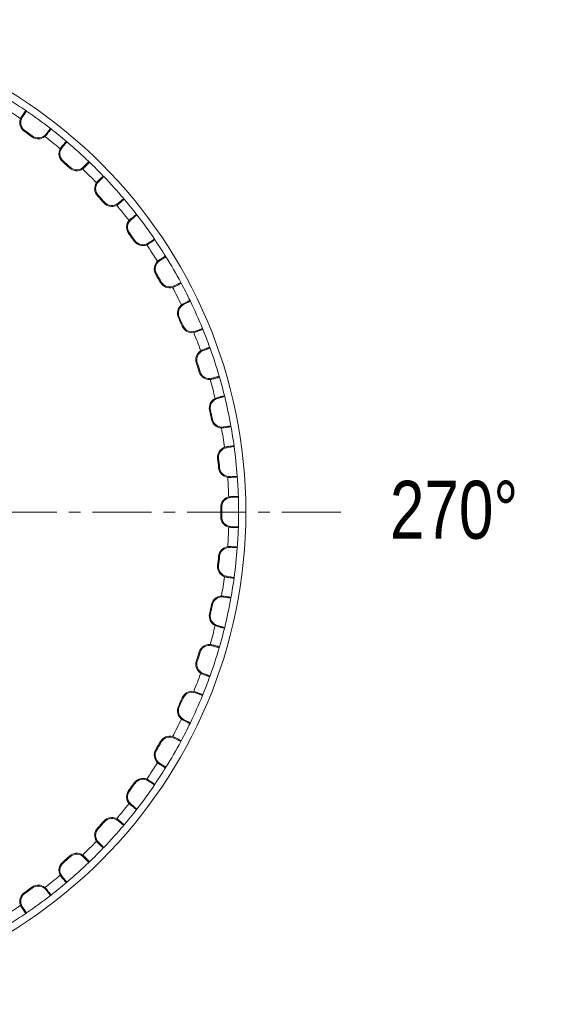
# Model space of a CAD drawing. Extents: x 695 to 3294, y -288 to 575.
# Tile 55 of 83: x 2322 to 2377, y 297 to 399. Entities that reach past the tile are written whole.
import ezdxf

# ---------------------------------------------------------------- set-up
doc = ezdxf.new("R2010")
doc.units = 0
doc.header["$LTSCALE"] = 16.335
doc.linetypes.add('CENTER', pattern=[0.6, 0.375, -0.075, 0.075, -0.075])
for name, color, linetype, lineweight in [('7_ALL_FEATURES', 7, 'CONTINUOUS', 15), ('dim', 3, 'CONTINUOUS', 13), ('中心', 6, 'CENTER', 13)]:
    doc.layers.add(name, color=color, linetype=linetype, lineweight=lineweight)
doc.styles.get("Standard").update_dxf_attribs({"font": 'txt', "width": 0.8})

msp = doc.modelspace()

# ---------------------------------------------------------------- linework, layer by layer
at = {"layer": '7_ALL_FEATURES', "color": 9, "linetype": 'Continuous'}
for p, q in [((2322.509, 388.917), (2322.59, 388.864)), ((2322.793, 387.424), (2322.85, 387.504)), ((2323.587, 386.847), (2323.645, 386.926)), ((2325.094, 387.038), (2325.019, 387.1)), ((2326.636, 385.79), (2326.711, 385.729)), ((2326.762, 384.276), (2326.827, 384.35)), ((2327.492, 383.619), (2327.558, 383.692)), ((2329.011, 383.652), (2328.942, 383.721)), ((2330.413, 382.249), (2330.482, 382.18)), ((2330.381, 380.73), (2330.453, 380.797)), ((2331.038, 380.001), (2331.111, 380.066)), ((2332.552, 379.874), (2332.49, 379.95)), ((2333.8, 378.333), (2333.861, 378.257)), ((2333.609, 376.826), (2333.688, 376.884)), ((2334.186, 376.031), (2334.266, 376.088)), ((2335.679, 375.747), (2335.625, 375.829)), ((2336.759, 374.084), (2336.812, 374.002)), ((2336.411, 372.605), (2336.495, 372.655)), ((2336.902, 371.755), (2336.987, 371.803)), ((2338.357, 371.316), (2338.312, 371.403)), ((2339.257, 369.549), (2339.301, 369.462)), ((2338.757, 368.114), (2338.846, 368.155)), ((2339.156, 367.217), (2339.246, 367.256)), ((2340.557, 366.629), (2340.522, 366.72)), ((2341.268, 364.778), (2341.303, 364.687)), ((2340.62, 363.403), (2340.713, 363.434)), ((2340.924, 362.469), (2341.017, 362.499)), ((2342.255, 361.738), (2342.23, 361.832)), ((2342.769, 359.822), (2342.794, 359.728)), ((2341.981, 358.523), (2342.077, 358.544)), ((2342.185, 357.563), (2342.281, 357.582)), ((2343.433, 356.696), (2343.418, 356.792)), ((2343.743, 354.737), (2343.759, 354.641)), ((2342.824, 353.527), (2342.922, 353.539)), ((2342.927, 352.551), (2343.025, 352.56)), ((2344.078, 351.559), (2344.072, 351.656)), ((2344.181, 349.578), (2344.186, 349.481)), ((2343.141, 348.471), (2343.239, 348.472)), ((2343.141, 347.489), (2343.239, 347.488)), ((2344.181, 346.382), (2344.186, 346.479)), ((2344.078, 344.402), (2344.072, 344.304)), ((2342.927, 343.409), (2343.025, 343.4)), ((2342.824, 342.433), (2342.922, 342.421)), ((2343.743, 341.223), (2343.759, 341.319)), ((2343.433, 339.264), (2343.418, 339.168)), ((2342.185, 338.397), (2342.281, 338.378)), ((2341.981, 337.437), (2342.077, 337.416)), ((2342.769, 336.138), (2342.794, 336.232)), ((2342.255, 334.222), (2342.23, 334.128)), ((2340.62, 332.557), (2340.713, 332.526)), ((2340.924, 333.491), (2341.017, 333.461)), ((2341.268, 331.182), (2341.303, 331.273)), ((2339.156, 328.743), (2339.246, 328.704)), ((2340.557, 329.331), (2340.522, 329.24)), ((2338.757, 327.846), (2338.846, 327.805)), ((2339.257, 326.411), (2339.301, 326.498)), ((2338.357, 324.644), (2338.312, 324.557)), ((2336.411, 323.355), (2336.495, 323.305)), ((2336.902, 324.206), (2336.987, 324.157)), ((2336.759, 321.876), (2336.812, 321.958)), ((2334.186, 319.929), (2334.266, 319.872)), ((2335.679, 320.213), (2335.625, 320.131)), ((2333.609, 319.134), (2333.688, 319.076)), ((2333.8, 317.627), (2333.861, 317.703)), ((2330.381, 315.23), (2330.453, 315.163)), ((2331.038, 315.959), (2331.111, 315.894)), ((2332.552, 316.086), (2332.49, 316.01)), ((2330.413, 313.711), (2330.482, 313.78)), ((2327.492, 312.341), (2327.558, 312.269)), ((2329.011, 312.308), (2328.942, 312.239)), ((2326.762, 311.684), (2326.827, 311.61)), ((2326.636, 310.17), (2326.711, 310.231)), ((2323.587, 309.113), (2323.645, 309.034)), ((2322.793, 308.536), (2322.85, 308.456)), ((2325.094, 308.922), (2325.019, 308.86)), ((2322.509, 307.043), (2322.59, 307.096))]:
    msp.add_line(p, q, dxfattribs=at)
at = {"layer": '7_ALL_FEATURES', "color": 7, "linetype": 'Continuous'}
for p, q in [((2323.016, 389.52), (2322.59, 388.864)), ((2322.957, 389.561), (2323.016, 389.52)), ((2325.019, 387.1), (2325.511, 387.708)), ((2325.568, 387.664), (2325.511, 387.708)), ((2327.204, 386.337), (2326.711, 385.729)), ((2327.149, 386.384), (2327.204, 386.337)), ((2328.942, 383.721), (2329.495, 384.274)), ((2329.547, 384.224), (2329.495, 384.274)), ((2331.035, 382.734), (2330.482, 382.18)), ((2330.985, 382.786), (2331.035, 382.734)), ((2332.49, 379.95), (2333.098, 380.442)), ((2333.145, 380.387), (2333.098, 380.442)), ((2334.469, 378.75), (2333.861, 378.257)), ((2334.425, 378.806), (2334.469, 378.75)), ((2335.625, 375.829), (2336.281, 376.255)), ((2336.322, 376.196), (2336.281, 376.255)), ((2337.468, 374.428), (2336.812, 374.002)), ((2337.43, 374.49), (2337.468, 374.428)), ((2338.312, 371.403), (2339.009, 371.758)), ((2339.043, 371.695), (2339.009, 371.758)), ((2339.998, 369.817), (2339.301, 369.462)), ((2339.967, 369.882), (2339.998, 369.817)), ((2340.522, 366.72), (2341.252, 367.001)), ((2341.28, 366.934), (2341.252, 367.001)), ((2342.033, 364.967), (2341.303, 364.687)), ((2342.009, 365.035), (2342.033, 364.967)), ((2342.23, 361.832), (2342.986, 362.035)), ((2343.006, 361.966), (2342.986, 362.035)), ((2343.55, 359.931), (2342.794, 359.728)), ((2343.532, 360.001), (2343.55, 359.931)), ((2343.418, 356.792), (2344.191, 356.915)), ((2344.203, 356.844), (2344.191, 356.915)), ((2344.531, 354.763), (2343.759, 354.641)), ((2344.522, 354.835), (2344.531, 354.763)), ((2344.072, 351.656), (2344.854, 351.697)), ((2344.859, 351.625), (2344.854, 351.697)), ((2344.968, 349.522), (2344.186, 349.481)), ((2344.965, 349.594), (2344.968, 349.522)), ((2344.186, 346.479), (2344.968, 346.438)), ((2344.965, 346.366), (2344.968, 346.438)), ((2344.854, 344.263), (2344.072, 344.304)), ((2344.859, 344.335), (2344.854, 344.263)), ((2343.759, 341.319), (2344.531, 341.197)), ((2344.522, 341.125), (2344.531, 341.197)), ((2344.191, 339.045), (2343.418, 339.168)), ((2344.203, 339.116), (2344.191, 339.045)), ((2342.794, 336.232), (2343.55, 336.029)), ((2343.532, 335.96), (2343.55, 336.029)), ((2342.986, 333.925), (2342.23, 334.128)), ((2343.006, 333.995), (2342.986, 333.925)), ((2341.303, 331.273), (2342.033, 330.993)), ((2342.009, 330.925), (2342.033, 330.993)), ((2341.252, 328.959), (2340.522, 329.24)), ((2341.28, 329.026), (2341.252, 328.959)), ((2339.301, 326.498), (2339.998, 326.143)), ((2339.967, 326.078), (2339.998, 326.143)), ((2339.009, 324.202), (2338.312, 324.557)), ((2339.043, 324.265), (2339.009, 324.202)), ((2336.812, 321.958), (2337.468, 321.532)), ((2337.43, 321.471), (2337.468, 321.532)), ((2336.281, 319.705), (2335.625, 320.131)), ((2336.322, 319.764), (2336.281, 319.705)), ((2333.861, 317.703), (2334.469, 317.211)), ((2334.425, 317.154), (2334.469, 317.211)), ((2333.098, 315.518), (2332.49, 316.01)), ((2333.145, 315.573), (2333.098, 315.518)), ((2330.482, 313.78), (2331.035, 313.226)), ((2330.985, 313.174), (2331.035, 313.226)), ((2329.495, 311.686), (2328.942, 312.239)), ((2329.547, 311.736), (2329.495, 311.686)), ((2326.711, 310.231), (2327.204, 309.623)), ((2327.149, 309.577), (2327.204, 309.623)), ((2325.511, 308.252), (2325.019, 308.86)), ((2325.568, 308.296), (2325.511, 308.252)), ((2322.59, 307.096), (2323.016, 306.44)), ((2322.957, 306.399), (2323.016, 306.44))]:
    msp.add_line(p, q, dxfattribs=at)
msp.add_circle((2294.741, 347.98), 51, dxfattribs=at)
for centre, radius, start, end in [((2294.741, 347.98), 50.25, 55.84017, 58.15983), ((2323.429, 388.319), 1.098, 158.35931, 234.58111), ((2323.4, 388.331), 1.067, 146.67476, 158.36068), ((2323.429, 388.319), 1, 147, 234.58111), ((2294.741, 347.98), 50.25, 52.24196, 55.75804), ((2294.741, 347.98), 50.25, 49.84017, 52.15983), ((2294.741, 347.98), 48.402, 53.41889, 54.58111), ((2294.741, 347.98), 48.5, 53.41889, 54.58111), ((2324.241, 387.729), 1.098, 233.41889, 309.64069), ((2324.241, 387.729), 1, 233.41889, 321), ((2324.262, 387.705), 1.067, 309.63543, 321.32912), ((2327.489, 385.1), 1.098, 152.35931, 228.58111), ((2327.489, 385.1), 1, 141, 228.58111), ((2327.461, 385.114), 1.067, 140.67476, 152.36068), ((2294.741, 347.98), 50.25, 46.24196, 49.75804), ((2294.741, 347.98), 48.402, 47.41889, 48.58111), ((2294.741, 347.98), 48.5, 47.41889, 48.58111), ((2328.235, 384.428), 1.098, 227.41889, 303.64069), ((2328.235, 384.428), 1, 227.41889, 315), ((2328.252, 384.402), 1.067, 303.63543, 315.32912), ((2294.741, 347.98), 50.25, 43.84017, 46.15983), ((2294.741, 347.98), 50.25, 40.24196, 43.75804), ((2331.189, 381.473), 1.098, 146.35931, 222.58111), ((2331.189, 381.473), 1, 135, 222.58111), ((2331.164, 381.491), 1.067, 134.67476, 146.36068), ((2294.741, 347.98), 48.402, 41.41889, 42.58111), ((2294.741, 347.98), 48.5, 41.41889, 42.58111), ((2331.861, 380.727), 1.098, 221.41889, 297.64069), ((2331.861, 380.727), 1, 221.41889, 309), ((2331.876, 380.699), 1.067, 297.63543, 309.32912), ((2294.741, 347.98), 50.25, 37.84017, 40.15983), ((2294.741, 347.98), 50.25, 34.24196, 37.75804), ((2334.491, 377.48), 1.098, 140.35931, 216.58111), ((2334.491, 377.48), 1, 129, 216.58111), ((2334.467, 377.5), 1.067, 128.67476, 140.36068), ((2294.741, 347.98), 48.402, 35.41889, 36.58111), ((2294.741, 347.98), 48.5, 35.41889, 36.58111), ((2335.081, 376.668), 1.098, 215.41889, 291.64069), ((2335.081, 376.668), 1, 215.41889, 303), ((2335.092, 376.638), 1.067, 291.63543, 303.32912), ((2294.741, 347.98), 50.25, 31.84017, 34.15983), ((2294.741, 347.98), 50.25, 28.24196, 31.75804), ((2337.356, 373.164), 1.098, 134.35931, 210.58111), ((2337.356, 373.164), 1, 123, 210.58111), ((2337.335, 373.186), 1.067, 122.67476, 134.36068), ((2294.741, 347.98), 48.402, 29.41889, 30.58111), ((2294.741, 347.98), 48.5, 29.41889, 30.58111), ((2337.858, 372.294), 1.098, 209.41889, 285.64069), ((2337.858, 372.294), 1, 209.41889, 297), ((2337.867, 372.264), 1.067, 285.63543, 297.32912), ((2294.741, 347.98), 50.25, 25.84017, 28.15983), ((2339.755, 368.571), 1.098, 128.35931, 204.58111), ((2339.755, 368.571), 1, 117, 204.58111), ((2339.736, 368.595), 1.067, 116.67476, 128.36068), ((2294.741, 347.98), 50.25, 22.24196, 25.75804), ((2294.741, 347.98), 48.402, 23.41889, 24.58111), ((2294.741, 347.98), 48.5, 23.41889, 24.58111), ((2340.164, 367.654), 1.098, 203.41889, 279.64069), ((2340.164, 367.654), 1, 203.41889, 291), ((2340.169, 367.623), 1.067, 279.63543, 291.32912), ((2294.741, 347.98), 50.25, 19.84017, 22.15983), ((2341.661, 363.753), 1.098, 122.35931, 198.58111), ((2341.661, 363.753), 1, 111, 198.58111), ((2341.645, 363.779), 1.067, 110.67476, 122.36068), ((2294.741, 347.98), 50.25, 16.24196, 19.75804), ((2294.741, 347.98), 48.402, 17.41889, 18.58111), ((2294.741, 347.98), 48.5, 17.41889, 18.58111), ((2341.971, 362.798), 1.098, 197.41889, 273.64069), ((2341.971, 362.798), 1, 197.41889, 285), ((2341.973, 362.767), 1.067, 273.63543, 285.32912), ((2294.741, 347.98), 50.25, 13.84017, 16.15983), ((2343.053, 358.762), 1.098, 116.35931, 192.58111), ((2343.053, 358.762), 1, 105, 192.58111), ((2343.039, 358.79), 1.067, 104.67476, 116.36068), ((2294.741, 347.98), 50.25, 10.24196, 13.75804), ((2294.741, 347.98), 48.402, 11.41889, 12.58111), ((2294.741, 347.98), 48.5, 11.41889, 12.58111), ((2343.262, 357.78), 1.098, 191.41889, 267.64069), ((2343.262, 357.78), 1, 191.41889, 279), ((2343.26, 357.748), 1.067, 267.63543, 279.32912), ((2294.741, 347.98), 50.25, 7.84017, 10.15983), ((2343.915, 353.653), 1.098, 110.35931, 186.58111), ((2343.915, 353.653), 1, 99, 186.58111), ((2343.904, 353.682), 1.067, 98.67476, 110.36068), ((2294.741, 347.98), 50.25, 4.24196, 7.75804), ((2294.741, 347.98), 48.402, 5.41889, 6.58111), ((2294.741, 347.98), 48.5, 5.41889, 6.58111), ((2344.02, 352.655), 1.098, 185.41889, 261.64069), ((2344.02, 352.655), 1, 185.41889, 273), ((2344.016, 352.623), 1.067, 261.63543, 273.32912), ((2294.741, 347.98), 50.25, 1.84017, 4.15983), ((2344.239, 348.482), 1.098, 104.35931, 180.58111), ((2344.239, 348.482), 1, 93, 180.58111), ((2344.231, 348.512), 1.067, 92.67476, 104.36068), ((2294.741, 347.98), 50.25, 358.24196, 1.75804), ((2294.741, 347.98), 48.402, 359.41889, 0.58111), ((2294.741, 347.98), 48.5, 359.41889, 0.58111), ((2344.239, 347.478), 1.098, 179.41889, 255.64069), ((2344.239, 347.478), 1, 179.41889, 267), ((2344.231, 347.447), 1.067, 255.63543, 267.32912), ((2294.741, 347.98), 50.25, 355.84017, 358.15983), ((2344.02, 343.305), 1.098, 98.35931, 174.58111), ((2344.02, 343.305), 1, 87, 174.58111), ((2344.016, 343.336), 1.067, 86.67476, 98.36068), ((2294.741, 347.98), 50.25, 352.24196, 355.75804), ((2294.741, 347.98), 48.402, 353.41889, 354.58111), ((2294.741, 347.98), 48.5, 353.41889, 354.58111), ((2343.915, 342.307), 1.098, 173.41889, 249.64069), ((2343.915, 342.307), 1, 173.41889, 261), ((2343.904, 342.277), 1.067, 249.63543, 261.32912), ((2294.741, 347.98), 50.25, 349.84017, 352.15983), ((2343.262, 338.18), 1.098, 92.35931, 168.58111), ((2343.262, 338.18), 1, 81, 168.58111), ((2343.26, 338.211), 1.067, 80.67476, 92.36068), ((2294.741, 347.98), 50.25, 346.24196, 349.75804), ((2294.741, 347.98), 48.402, 347.41889, 348.58111), ((2294.741, 347.98), 48.5, 347.41889, 348.58111), ((2343.053, 337.198), 1.098, 167.41889, 243.64069), ((2343.053, 337.198), 1, 167.41889, 255), ((2343.039, 337.17), 1.067, 243.63543, 255.32912), ((2294.741, 347.98), 50.25, 343.84017, 346.15983), ((2341.971, 333.162), 1.098, 86.35931, 162.58111), ((2341.971, 333.162), 1, 75, 162.58111), ((2294.741, 347.98), 50.25, 340.24196, 343.75804), ((2341.973, 333.193), 1.067, 74.67476, 86.36068), ((2341.661, 332.207), 1.098, 161.41889, 237.64069), ((2294.741, 347.98), 48.402, 341.41889, 342.58111), ((2341.661, 332.207), 1, 161.41889, 249), ((2294.741, 347.98), 48.5, 341.41889, 342.58111), ((2341.644, 332.18), 1.067, 237.63543, 249.32912), ((2294.741, 347.98), 50.25, 337.84017, 340.15983), ((2294.741, 347.98), 48.402, 335.41889, 336.58111), ((2294.741, 347.98), 48.5, 335.41889, 336.58111), ((2340.164, 328.306), 1.098, 80.35931, 156.58111), ((2340.164, 328.306), 1, 69, 156.58111), ((2294.741, 347.98), 50.25, 334.24196, 337.75804), ((2340.169, 328.337), 1.067, 68.67476, 80.36068), ((2339.755, 327.389), 1.098, 155.41889, 231.64069), ((2339.755, 327.389), 1, 155.41889, 243), ((2339.736, 327.364), 1.067, 231.63543, 243.32912), ((2294.741, 347.98), 50.25, 331.84017, 334.15983), ((2337.858, 323.666), 1.098, 74.35931, 150.58111), ((2337.858, 323.666), 1, 63, 150.58111), ((2337.867, 323.696), 1.067, 62.67476, 74.36068), ((2337.356, 322.797), 1.098, 149.41889, 225.64069), ((2294.741, 347.98), 48.402, 329.41889, 330.58111), ((2294.741, 347.98), 48.5, 329.41889, 330.58111), ((2294.741, 347.98), 50.25, 328.24196, 331.75804), ((2337.356, 322.797), 1, 149.41889, 237), ((2294.741, 347.98), 50.25, 325.84017, 328.15983), ((2337.334, 322.774), 1.067, 225.63543, 237.32912), ((2335.081, 319.292), 1.098, 68.35931, 144.58111), ((2335.081, 319.292), 1, 57, 144.58111), ((2335.092, 319.321), 1.067, 56.67476, 68.36068), ((2294.741, 347.98), 48.402, 323.41889, 324.58111), ((2294.741, 347.98), 48.5, 323.41889, 324.58111), ((2294.741, 347.98), 50.25, 322.24196, 325.75804), ((2334.491, 318.48), 1.098, 143.41889, 219.64069), ((2334.491, 318.48), 1, 143.41889, 231), ((2334.466, 318.46), 1.067, 219.63543, 231.32912), ((2331.861, 315.233), 1.098, 62.35931, 138.58111), ((2331.861, 315.233), 1, 51, 138.58111), ((2331.875, 315.26), 1.067, 50.67476, 62.36068), ((2294.741, 347.98), 50.25, 319.84017, 322.15983), ((2331.189, 314.487), 1.098, 137.41889, 213.64069), ((2294.741, 347.98), 48.402, 317.41889, 318.58111), ((2294.741, 347.98), 48.5, 317.41889, 318.58111), ((2294.741, 347.98), 50.25, 316.24196, 319.75804), ((2331.189, 314.487), 1, 137.41889, 225), ((2294.741, 347.98), 50.25, 313.84017, 316.15983), ((2331.163, 314.469), 1.067, 213.63543, 225.32912), ((2294.741, 347.98), 48.402, 311.41889, 312.58111), ((2294.741, 347.98), 48.5, 311.41889, 312.58111), ((2328.235, 311.532), 1.098, 56.35931, 132.58111), ((2328.235, 311.532), 1, 45, 132.58111), ((2328.252, 311.558), 1.067, 44.67476, 56.36068), ((2327.489, 310.86), 1.098, 131.41889, 207.64069), ((2327.489, 310.86), 1, 131.41889, 219), ((2294.741, 347.98), 50.25, 310.24196, 313.75804), ((2327.461, 310.846), 1.067, 207.63543, 219.32912), ((2294.741, 347.98), 48.402, 305.41889, 306.58111), ((2324.241, 308.231), 1.098, 50.35931, 126.58111), ((2324.241, 308.231), 1, 39, 126.58111), ((2324.261, 308.255), 1.067, 38.67476, 50.36068), ((2294.741, 347.98), 50.25, 307.84017, 310.15983), ((2323.429, 307.641), 1.098, 125.41889, 201.64069), ((2323.429, 307.641), 1, 125.41889, 213), ((2294.741, 347.98), 48.5, 305.41889, 306.58111), ((2294.741, 347.98), 50.25, 304.24196, 307.75804), ((2323.4, 307.629), 1.067, 201.63543, 213.32912), ((2294.741, 347.98), 50.25, 301.84017, 304.15983)]:
    msp.add_arc(centre, radius, start, end, dxfattribs=at)
at = {"layer": '7_ALL_FEATURES', "color": 9, "linetype": 'Continuous'}
for start, end in [(55.82205, 58.17795), (49.82205, 52.17795), (43.82205, 46.17795), (37.82205, 40.17795), (31.82205, 34.17795), (25.82205, 28.17795), (19.82205, 22.17795), (13.82205, 16.17795), (7.82205, 10.17795), (1.82205, 4.17795), (355.82205, 358.17795), (349.82205, 352.17795), (343.82205, 346.17795), (337.82205, 340.17795), (331.82205, 334.17795), (325.82205, 328.17795), (319.82205, 322.17795), (313.82205, 316.17795), (307.82205, 310.17795), (301.82205, 304.17795)]:
    msp.add_arc((2294.741, 347.98), 49.25, start, end, dxfattribs=at)
at = {"layer": '7_ALL_FEATURES', "color": 7, "linetype": 'Continuous'}
for points, knots in [([(2322.509, 388.917), (2322.538, 388.962), (2322.595, 389.049), (2322.678, 389.173), (2322.754, 389.284), (2322.819, 389.379), (2322.867, 389.447), (2322.899, 389.491), (2322.917, 389.516), (2322.932, 389.535), (2322.944, 389.55), (2322.951, 389.557), (2322.956, 389.561), (2322.957, 389.561)], [0, 0, 0, 0, 0.2051297, 0.3972055, 0.5698136, 0.7181992, 0.8382392, 0.886594, 0.9266643, 0.9581189, 0.9808115, 0.9946802, 1, 1, 1, 1]), ([(2325.568, 387.664), (2325.569, 387.663), (2325.566, 387.657), (2325.562, 387.648), (2325.551, 387.633), (2325.538, 387.613), (2325.52, 387.587), (2325.488, 387.543), (2325.438, 387.476), (2325.368, 387.385), (2325.285, 387.279), (2325.193, 387.162), (2325.128, 387.08), (2325.094, 387.038)], [0, 0, 0, 0, 0.0053198, 0.0191885, 0.0418811, 0.0733357, 0.113406, 0.1617608, 0.2818008, 0.4301864, 0.6027945, 0.7948703, 1, 1, 1, 1]), ([(2326.636, 385.79), (2326.67, 385.832), (2326.736, 385.912), (2326.831, 386.027), (2326.918, 386.13), (2326.993, 386.217), (2327.047, 386.28), (2327.083, 386.32), (2327.105, 386.344), (2327.122, 386.361), (2327.135, 386.374), (2327.142, 386.38), (2327.148, 386.384), (2327.149, 386.384)], [0, 0, 0, 0, 0.2051297, 0.3972055, 0.5698136, 0.7181992, 0.8382392, 0.886594, 0.9266643, 0.9581189, 0.9808115, 0.9946802, 1, 1, 1, 1]), ([(2329.547, 384.224), (2329.548, 384.223), (2329.544, 384.217), (2329.539, 384.209), (2329.527, 384.195), (2329.512, 384.176), (2329.491, 384.153), (2329.455, 384.112), (2329.398, 384.051), (2329.319, 383.968), (2329.226, 383.871), (2329.121, 383.764), (2329.049, 383.69), (2329.011, 383.652)], [0, 0, 0, 0, 0.0053198, 0.0191885, 0.0418811, 0.0733357, 0.113406, 0.1617608, 0.2818008, 0.4301864, 0.6027945, 0.7948703, 1, 1, 1, 1]), ([(2330.413, 382.249), (2330.451, 382.287), (2330.525, 382.36), (2330.632, 382.464), (2330.729, 382.557), (2330.813, 382.637), (2330.874, 382.693), (2330.914, 382.73), (2330.938, 382.751), (2330.956, 382.766), (2330.971, 382.778), (2330.979, 382.783), (2330.984, 382.787), (2330.985, 382.786)], [0, 0, 0, 0, 0.2051297, 0.3972055, 0.5698136, 0.7181992, 0.8382392, 0.886594, 0.9266643, 0.9581189, 0.9808115, 0.9946802, 1, 1, 1, 1]), ([(2333.145, 380.387), (2333.146, 380.386), (2333.141, 380.381), (2333.136, 380.374), (2333.122, 380.36), (2333.105, 380.344), (2333.082, 380.322), (2333.041, 380.286), (2332.979, 380.231), (2332.891, 380.156), (2332.788, 380.07), (2332.674, 379.974), (2332.593, 379.908), (2332.552, 379.874)], [0, 0, 0, 0, 0.0053198, 0.0191885, 0.0418811, 0.0733357, 0.113406, 0.1617608, 0.2818008, 0.4301864, 0.6027945, 0.7948703, 1, 1, 1, 1]), ([(2333.8, 378.333), (2333.842, 378.367), (2333.923, 378.431), (2334.04, 378.524), (2334.146, 378.606), (2334.238, 378.676), (2334.304, 378.726), (2334.348, 378.758), (2334.374, 378.777), (2334.394, 378.79), (2334.41, 378.8), (2334.418, 378.804), (2334.424, 378.808), (2334.425, 378.806)], [0, 0, 0, 0, 0.2051297, 0.3972055, 0.5698136, 0.7181992, 0.8382392, 0.886594, 0.9266643, 0.9581189, 0.9808115, 0.9946802, 1, 1, 1, 1]), ([(2336.322, 376.196), (2336.323, 376.194), (2336.318, 376.189), (2336.311, 376.183), (2336.297, 376.171), (2336.278, 376.156), (2336.252, 376.137), (2336.208, 376.105), (2336.14, 376.058), (2336.045, 375.992), (2335.934, 375.917), (2335.81, 375.834), (2335.723, 375.777), (2335.679, 375.747)], [0, 0, 0, 0, 0.0053198, 0.0191885, 0.0418811, 0.0733357, 0.113406, 0.1617608, 0.2818008, 0.4301864, 0.6027945, 0.7948703, 1, 1, 1, 1]), ([(2336.759, 374.084), (2336.804, 374.113), (2336.891, 374.169), (2337.018, 374.249), (2337.132, 374.32), (2337.23, 374.38), (2337.301, 374.422), (2337.348, 374.45), (2337.376, 374.465), (2337.397, 374.477), (2337.414, 374.485), (2337.423, 374.488), (2337.429, 374.491), (2337.43, 374.49)], [0, 0, 0, 0, 0.2051297, 0.3972055, 0.5698136, 0.7181992, 0.8382392, 0.886594, 0.9266643, 0.9581189, 0.9808115, 0.9946802, 1, 1, 1, 1]), ([(2339.043, 371.695), (2339.044, 371.693), (2339.039, 371.689), (2339.032, 371.683), (2339.016, 371.673), (2338.995, 371.66), (2338.968, 371.644), (2338.921, 371.617), (2338.849, 371.576), (2338.747, 371.521), (2338.629, 371.458), (2338.497, 371.389), (2338.404, 371.341), (2338.357, 371.316)], [0, 0, 0, 0, 0.0053198, 0.0191885, 0.0418811, 0.0733357, 0.113406, 0.1617608, 0.2818008, 0.4301864, 0.6027945, 0.7948703, 1, 1, 1, 1]), ([(2339.257, 369.549), (2339.305, 369.573), (2339.398, 369.62), (2339.532, 369.686), (2339.653, 369.744), (2339.757, 369.794), (2339.832, 369.829), (2339.882, 369.851), (2339.911, 369.863), (2339.933, 369.873), (2339.951, 369.879), (2339.96, 369.882), (2339.966, 369.883), (2339.967, 369.882)], [0, 0, 0, 0, 0.2051297, 0.3972055, 0.5698136, 0.7181992, 0.8382392, 0.886594, 0.9266643, 0.9581189, 0.9808115, 0.9946802, 1, 1, 1, 1]), ([(2341.28, 366.934), (2341.28, 366.933), (2341.274, 366.929), (2341.267, 366.924), (2341.25, 366.915), (2341.228, 366.905), (2341.199, 366.891), (2341.15, 366.869), (2341.073, 366.837), (2340.967, 366.792), (2340.842, 366.742), (2340.704, 366.687), (2340.607, 366.649), (2340.557, 366.629)], [0, 0, 0, 0, 0.0053198, 0.0191885, 0.0418811, 0.0733357, 0.113406, 0.1617608, 0.2818008, 0.4301864, 0.6027945, 0.7948703, 1, 1, 1, 1]), ([(2341.268, 364.778), (2341.318, 364.797), (2341.415, 364.833), (2341.555, 364.885), (2341.682, 364.931), (2341.79, 364.969), (2341.869, 364.996), (2341.921, 365.013), (2341.951, 365.022), (2341.974, 365.029), (2341.992, 365.034), (2342.001, 365.035), (2342.008, 365.036), (2342.009, 365.035)], [0, 0, 0, 0, 0.2051297, 0.3972055, 0.5698136, 0.7181992, 0.8382392, 0.886594, 0.9266643, 0.9581189, 0.9808115, 0.9946802, 1, 1, 1, 1]), ([(2343.006, 361.966), (2343.006, 361.964), (2343, 361.961), (2342.992, 361.957), (2342.974, 361.95), (2342.952, 361.942), (2342.922, 361.932), (2342.87, 361.915), (2342.791, 361.89), (2342.68, 361.858), (2342.551, 361.82), (2342.407, 361.78), (2342.307, 361.752), (2342.255, 361.738)], [0, 0, 0, 0, 0.0053198, 0.0191885, 0.0418811, 0.0733357, 0.113406, 0.1617608, 0.2818008, 0.4301864, 0.6027945, 0.7948703, 1, 1, 1, 1]), ([(2342.769, 359.822), (2342.821, 359.836), (2342.921, 359.862), (2343.066, 359.899), (2343.196, 359.931), (2343.308, 359.958), (2343.389, 359.976), (2343.443, 359.988), (2343.474, 359.994), (2343.497, 359.998), (2343.516, 360.001), (2343.525, 360.002), (2343.532, 360.002), (2343.532, 360.001)], [0, 0, 0, 0, 0.2051297, 0.3972055, 0.5698136, 0.7181992, 0.8382392, 0.886594, 0.9266643, 0.9581189, 0.9808115, 0.9946802, 1, 1, 1, 1]), ([(2344.203, 356.844), (2344.204, 356.843), (2344.197, 356.84), (2344.189, 356.837), (2344.17, 356.832), (2344.147, 356.826), (2344.116, 356.819), (2344.063, 356.808), (2343.981, 356.792), (2343.868, 356.771), (2343.736, 356.747), (2343.589, 356.722), (2343.486, 356.705), (2343.433, 356.696)], [0, 0, 0, 0, 0.0053198, 0.0191885, 0.0418811, 0.0733357, 0.113406, 0.1617608, 0.2818008, 0.4301864, 0.6027945, 0.7948703, 1, 1, 1, 1]), ([(2343.743, 354.737), (2343.797, 354.745), (2343.899, 354.761), (2344.047, 354.782), (2344.18, 354.801), (2344.294, 354.816), (2344.377, 354.826), (2344.431, 354.831), (2344.462, 354.834), (2344.487, 354.836), (2344.505, 354.837), (2344.514, 354.836), (2344.521, 354.836), (2344.522, 354.835)], [0, 0, 0, 0, 0.2051297, 0.3972055, 0.5698136, 0.7181992, 0.8382392, 0.886594, 0.9266643, 0.9581189, 0.9808115, 0.9946802, 1, 1, 1, 1]), ([(2344.859, 351.625), (2344.859, 351.624), (2344.852, 351.622), (2344.843, 351.619), (2344.825, 351.616), (2344.801, 351.613), (2344.77, 351.609), (2344.715, 351.604), (2344.633, 351.596), (2344.518, 351.587), (2344.384, 351.578), (2344.235, 351.568), (2344.131, 351.562), (2344.078, 351.559)], [0, 0, 0, 0, 0.0053198, 0.0191885, 0.0418811, 0.0733357, 0.113406, 0.1617608, 0.2818008, 0.4301864, 0.6027945, 0.7948703, 1, 1, 1, 1]), ([(2344.181, 349.578), (2344.235, 349.581), (2344.339, 349.585), (2344.488, 349.591), (2344.622, 349.596), (2344.737, 349.599), (2344.82, 349.6), (2344.875, 349.6), (2344.906, 349.6), (2344.931, 349.599), (2344.949, 349.598), (2344.959, 349.596), (2344.965, 349.595), (2344.965, 349.594)], [0, 0, 0, 0, 0.2051297, 0.3972055, 0.5698136, 0.7181992, 0.8382392, 0.886594, 0.9266643, 0.9581189, 0.9808115, 0.9946802, 1, 1, 1, 1]), ([(2344.965, 346.366), (2344.965, 346.365), (2344.959, 346.364), (2344.949, 346.362), (2344.931, 346.361), (2344.906, 346.361), (2344.875, 346.36), (2344.82, 346.36), (2344.737, 346.362), (2344.622, 346.364), (2344.488, 346.369), (2344.339, 346.375), (2344.235, 346.379), (2344.181, 346.382)], [0, 0, 0, 0, 0.0053198, 0.0191885, 0.0418811, 0.0733357, 0.113406, 0.1617608, 0.2818008, 0.4301864, 0.6027945, 0.7948703, 1, 1, 1, 1]), ([(2344.078, 344.402), (2344.131, 344.398), (2344.235, 344.392), (2344.384, 344.382), (2344.518, 344.373), (2344.633, 344.364), (2344.715, 344.356), (2344.77, 344.351), (2344.801, 344.347), (2344.825, 344.344), (2344.843, 344.341), (2344.852, 344.338), (2344.859, 344.336), (2344.859, 344.335)], [0, 0, 0, 0, 0.2051297, 0.3972055, 0.5698136, 0.7181992, 0.8382392, 0.886594, 0.9266643, 0.9581189, 0.9808115, 0.9946802, 1, 1, 1, 1]), ([(2344.522, 341.125), (2344.521, 341.124), (2344.514, 341.124), (2344.505, 341.123), (2344.487, 341.124), (2344.462, 341.126), (2344.431, 341.129), (2344.377, 341.134), (2344.294, 341.144), (2344.18, 341.159), (2344.047, 341.178), (2343.899, 341.199), (2343.797, 341.215), (2343.743, 341.223)], [0, 0, 0, 0, 0.0053198, 0.0191885, 0.0418811, 0.0733357, 0.113406, 0.1617608, 0.2818008, 0.4301864, 0.6027945, 0.7948703, 1, 1, 1, 1]), ([(2343.433, 339.264), (2343.486, 339.255), (2343.589, 339.238), (2343.736, 339.213), (2343.868, 339.189), (2343.981, 339.168), (2344.063, 339.152), (2344.116, 339.141), (2344.147, 339.134), (2344.17, 339.128), (2344.189, 339.124), (2344.197, 339.12), (2344.204, 339.118), (2344.203, 339.116)], [0, 0, 0, 0, 0.2051297, 0.3972055, 0.5698136, 0.7181992, 0.8382392, 0.886594, 0.9266643, 0.9581189, 0.9808115, 0.9946802, 1, 1, 1, 1]), ([(2343.532, 335.96), (2343.532, 335.958), (2343.525, 335.958), (2343.516, 335.959), (2343.497, 335.962), (2343.474, 335.966), (2343.443, 335.972), (2343.389, 335.984), (2343.308, 336.002), (2343.196, 336.029), (2343.066, 336.061), (2342.921, 336.098), (2342.821, 336.124), (2342.769, 336.138)], [0, 0, 0, 0, 0.0053198, 0.0191885, 0.0418811, 0.0733357, 0.113406, 0.1617608, 0.2818008, 0.4301864, 0.6027945, 0.7948703, 1, 1, 1, 1]), ([(2342.255, 334.222), (2342.307, 334.208), (2342.407, 334.18), (2342.551, 334.14), (2342.68, 334.103), (2342.791, 334.07), (2342.87, 334.045), (2342.922, 334.028), (2342.952, 334.018), (2342.974, 334.01), (2342.992, 334.003), (2343, 333.999), (2343.006, 333.996), (2343.006, 333.995)], [0, 0, 0, 0, 0.2051297, 0.3972055, 0.5698136, 0.7181992, 0.8382392, 0.886594, 0.9266643, 0.9581189, 0.9808115, 0.9946802, 1, 1, 1, 1]), ([(2342.009, 330.925), (2342.008, 330.924), (2342.001, 330.925), (2341.992, 330.926), (2341.974, 330.931), (2341.951, 330.938), (2341.921, 330.947), (2341.869, 330.964), (2341.79, 330.991), (2341.682, 331.03), (2341.555, 331.075), (2341.415, 331.127), (2341.318, 331.163), (2341.268, 331.182)], [0, 0, 0, 0, 0.0053198, 0.0191885, 0.0418811, 0.0733357, 0.113406, 0.1617608, 0.2818008, 0.4301864, 0.6027945, 0.7948703, 1, 1, 1, 1]), ([(2340.557, 329.331), (2340.607, 329.311), (2340.704, 329.273), (2340.842, 329.218), (2340.967, 329.168), (2341.073, 329.123), (2341.15, 329.091), (2341.199, 329.069), (2341.228, 329.056), (2341.25, 329.045), (2341.267, 329.036), (2341.274, 329.031), (2341.28, 329.027), (2341.28, 329.026)], [0, 0, 0, 0, 0.2051297, 0.3972055, 0.5698136, 0.7181992, 0.8382392, 0.886594, 0.9266643, 0.9581189, 0.9808115, 0.9946802, 1, 1, 1, 1]), ([(2339.967, 326.078), (2339.966, 326.077), (2339.96, 326.078), (2339.951, 326.081), (2339.933, 326.087), (2339.911, 326.097), (2339.882, 326.109), (2339.832, 326.131), (2339.757, 326.166), (2339.653, 326.216), (2339.532, 326.275), (2339.398, 326.34), (2339.305, 326.387), (2339.257, 326.411)], [0, 0, 0, 0, 0.0053198, 0.0191885, 0.0418811, 0.0733357, 0.113406, 0.1617608, 0.2818008, 0.4301864, 0.6027945, 0.7948703, 1, 1, 1, 1]), ([(2338.357, 324.644), (2338.404, 324.619), (2338.497, 324.571), (2338.629, 324.502), (2338.747, 324.439), (2338.849, 324.384), (2338.921, 324.343), (2338.968, 324.316), (2338.995, 324.3), (2339.016, 324.287), (2339.032, 324.277), (2339.039, 324.271), (2339.044, 324.267), (2339.043, 324.265)], [0, 0, 0, 0, 0.2051297, 0.3972055, 0.5698136, 0.7181992, 0.8382392, 0.886594, 0.9266643, 0.9581189, 0.9808115, 0.9946802, 1, 1, 1, 1]), ([(2337.43, 321.471), (2337.429, 321.469), (2337.423, 321.472), (2337.414, 321.475), (2337.397, 321.484), (2337.376, 321.495), (2337.348, 321.51), (2337.301, 321.538), (2337.23, 321.58), (2337.132, 321.641), (2337.018, 321.712), (2336.891, 321.791), (2336.804, 321.847), (2336.759, 321.876)], [0, 0, 0, 0, 0.0053198, 0.0191885, 0.0418811, 0.0733357, 0.113406, 0.1617608, 0.2818008, 0.4301864, 0.6027945, 0.7948703, 1, 1, 1, 1]), ([(2335.679, 320.213), (2335.723, 320.183), (2335.81, 320.126), (2335.934, 320.043), (2336.045, 319.968), (2336.14, 319.902), (2336.208, 319.855), (2336.252, 319.823), (2336.278, 319.804), (2336.297, 319.789), (2336.311, 319.777), (2336.318, 319.771), (2336.323, 319.766), (2336.322, 319.764)], [0, 0, 0, 0, 0.2051297, 0.3972055, 0.5698136, 0.7181992, 0.8382392, 0.886594, 0.9266643, 0.9581189, 0.9808115, 0.9946802, 1, 1, 1, 1]), ([(2334.425, 317.154), (2334.424, 317.153), (2334.418, 317.156), (2334.41, 317.16), (2334.394, 317.17), (2334.374, 317.184), (2334.348, 317.202), (2334.304, 317.234), (2334.238, 317.284), (2334.146, 317.354), (2334.04, 317.436), (2333.923, 317.529), (2333.842, 317.593), (2333.8, 317.627)], [0, 0, 0, 0, 0.0053198, 0.0191885, 0.0418811, 0.0733357, 0.113406, 0.1617608, 0.2818008, 0.4301864, 0.6027945, 0.7948703, 1, 1, 1, 1]), ([(2332.552, 316.086), (2332.593, 316.052), (2332.674, 315.986), (2332.788, 315.89), (2332.891, 315.804), (2332.979, 315.729), (2333.041, 315.674), (2333.082, 315.638), (2333.105, 315.617), (2333.122, 315.6), (2333.136, 315.586), (2333.141, 315.579), (2333.146, 315.574), (2333.145, 315.573)], [0, 0, 0, 0, 0.2051297, 0.3972055, 0.5698136, 0.7181992, 0.8382392, 0.886594, 0.9266643, 0.9581189, 0.9808115, 0.9946802, 1, 1, 1, 1]), ([(2330.985, 313.174), (2330.984, 313.173), (2330.979, 313.177), (2330.971, 313.182), (2330.956, 313.194), (2330.938, 313.21), (2330.914, 313.23), (2330.874, 313.267), (2330.813, 313.323), (2330.729, 313.403), (2330.632, 313.496), (2330.525, 313.6), (2330.451, 313.673), (2330.413, 313.711)], [0, 0, 0, 0, 0.0053198, 0.0191885, 0.0418811, 0.0733357, 0.113406, 0.1617608, 0.2818008, 0.4301864, 0.6027945, 0.7948703, 1, 1, 1, 1]), ([(2329.011, 312.308), (2329.049, 312.27), (2329.121, 312.196), (2329.226, 312.089), (2329.319, 311.992), (2329.398, 311.909), (2329.455, 311.848), (2329.491, 311.807), (2329.512, 311.784), (2329.527, 311.765), (2329.539, 311.751), (2329.544, 311.743), (2329.548, 311.737), (2329.547, 311.736)], [0, 0, 0, 0, 0.2051297, 0.3972055, 0.5698136, 0.7181992, 0.8382392, 0.886594, 0.9266643, 0.9581189, 0.9808115, 0.9946802, 1, 1, 1, 1]), ([(2327.149, 309.577), (2327.148, 309.576), (2327.142, 309.58), (2327.135, 309.586), (2327.122, 309.599), (2327.105, 309.616), (2327.083, 309.64), (2327.047, 309.68), (2326.993, 309.743), (2326.918, 309.83), (2326.831, 309.933), (2326.736, 310.048), (2326.67, 310.128), (2326.636, 310.17)], [0, 0, 0, 0, 0.0053198, 0.0191885, 0.0418811, 0.0733357, 0.113406, 0.1617608, 0.2818008, 0.4301864, 0.6027945, 0.7948703, 1, 1, 1, 1]), ([(2325.094, 308.922), (2325.128, 308.88), (2325.193, 308.798), (2325.285, 308.681), (2325.368, 308.575), (2325.438, 308.484), (2325.488, 308.417), (2325.52, 308.373), (2325.538, 308.348), (2325.551, 308.327), (2325.562, 308.312), (2325.566, 308.303), (2325.569, 308.297), (2325.568, 308.296)], [0, 0, 0, 0, 0.2051297, 0.3972055, 0.5698136, 0.7181992, 0.8382392, 0.886594, 0.9266643, 0.9581189, 0.9808115, 0.9946802, 1, 1, 1, 1]), ([(2322.957, 306.399), (2322.956, 306.399), (2322.951, 306.404), (2322.944, 306.41), (2322.932, 306.425), (2322.917, 306.444), (2322.899, 306.469), (2322.867, 306.513), (2322.819, 306.581), (2322.754, 306.676), (2322.678, 306.787), (2322.595, 306.911), (2322.538, 306.998), (2322.509, 307.043)], [0, 0, 0, 0, 0.0053198, 0.0191885, 0.0418811, 0.0733357, 0.113406, 0.1617608, 0.2818008, 0.4301864, 0.6027945, 0.7948703, 1, 1, 1, 1])]:
    msp.add_open_spline(points, degree=3, knots=knots, dxfattribs=at)
at = {"layer": '中心'}
msp.add_line((2355.587, 347.98), (2233.895, 347.98), dxfattribs=at)

# ---------------------------------------------------------------- texts
at = {"layer": 'dim', "insert": (2360.666, 351.21), "char_height": 6, "width": 8.85593, "attachment_point": 1}
msp.add_mtext('270%%D', dxfattribs=at)

doc.saveas('drawing.dxf')
